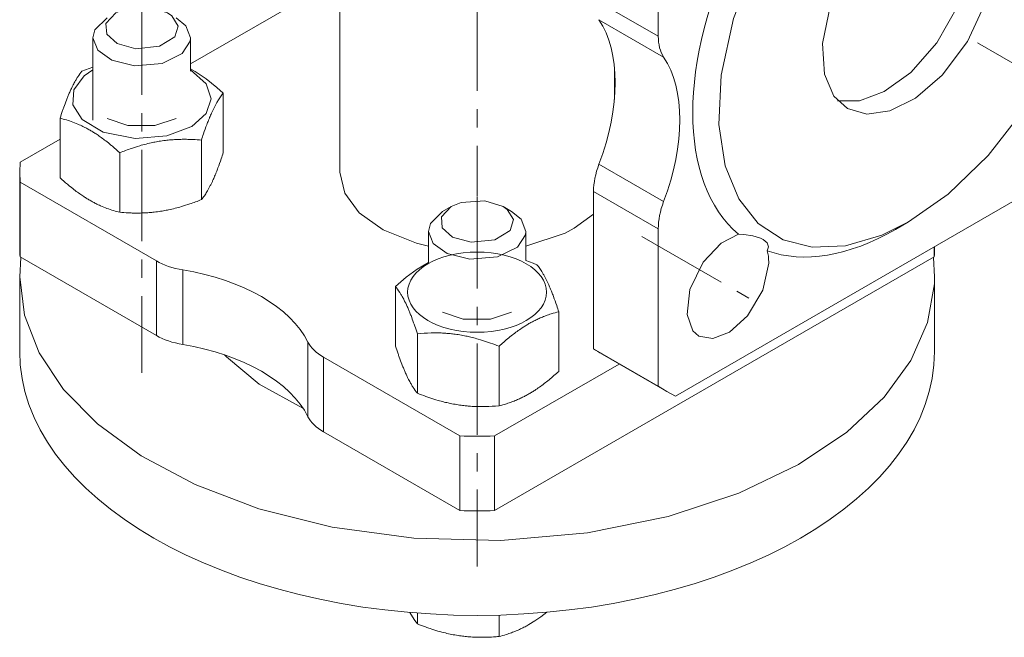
# Model space of a CAD drawing. Header units: millimetres. Extents: x 0 to 594, y 0 to 420.
# Tile 12 of 21: x 465 to 545, y 153 to 204. Entities that reach past the tile are written whole.
import ezdxf

# ---------------------------------------------------------------- set-up
doc = ezdxf.new("R2010")
doc.units = ezdxf.units.MM
doc.linetypes.add('K5LT_AXLED', pattern=[12, 7.5, -1.5, 1.5, -1.5])
doc.linetypes.add('K5LT_THIN', pattern=[0])
doc.layers.add('Системный слой (1)', color=7, linetype='Continuous', true_color=0x6c6c6c)

# ---------------------------------------------------------------- blocks, each defined once
blk = doc.blocks.new('U135')
at = {"layer": 'Системный слой (1)', "color": 7, "linetype": 'K5LT_THIN', "lineweight": 18, "true_color": 0xffffff}
for p, q in [((464.853, 184.578), (464.752, 182.99)), ((539.752, 182.99), (539.651, 184.578)), ((464.752, 182.99), (465.151, 179.839)), ((539.738, 182.4), (539.752, 182.99)), ((539.185, 179.24), (539.738, 182.4)), ((465.151, 179.839), (466.346, 176.744)), ((537.816, 176.124), (539.185, 179.24)), ((466.346, 176.744), (468.336, 173.752)), ((535.612, 173.101), (537.816, 176.124)), ((468.336, 173.752), (471.126, 170.914)), ((532.546, 170.229), (535.612, 173.101)), ((471.126, 170.914), (474.723, 168.288)), ((528.586, 167.576), (532.546, 170.229)), ((474.723, 168.288), (479.134, 165.942)), ((523.706, 165.232), (528.586, 167.576)), ((479.134, 165.942), (484.361, 163.962)), ((517.908, 163.316), (523.706, 165.232)), ((484.361, 163.962), (490.372, 162.454)), ((511.3, 161.979), (517.908, 163.316)), ((490.372, 162.454), (497.067, 161.547)), ((497.067, 161.547), (504.191, 161.368)), ((504.191, 161.368), (511.3, 161.979))]:
    blk.add_line(p, q, dxfattribs=at)
blk = doc.blocks.new('U146')
at = {"layer": 'Системный слой (1)', "color": 7, "linetype": 'K5LT_THIN', "lineweight": 18, "true_color": 0xffffff}
for p, q in [((513.502, 232.594), (513.502, 234.08)), ((513.502, 197.534), (513.502, 200.215))]:
    blk.add_line(p, q, dxfattribs=at)
blk = doc.blocks.new('U149')
at = {"layer": 'Системный слой (1)', "color": 7, "linetype": 'K5LT_THIN', "lineweight": 18, "true_color": 0xffffff}
for p, q in [((541.649, 214.473), (541.644, 214.478)), ((542.567, 212.862), (541.649, 214.473)), ((542.91, 210.546), (542.567, 212.862)), ((542.74, 208.669), (542.91, 210.546)), ((541.735, 205.36), (542.74, 208.669)), ((539.94, 202.179), (541.735, 205.36)), ((537.796, 199.748), (539.94, 202.179)), ((535.625, 198.179), (537.796, 199.748)), ((533.592, 197.425), (535.625, 198.179)), ((531.802, 197.43), (533.592, 197.425))]:
    blk.add_line(p, q, dxfattribs=at)
blk = doc.blocks.new('U150')
at = {"layer": 'Системный слой (1)', "color": 7, "linetype": 'K5LT_THIN', "lineweight": 18, "true_color": 0xffffff}
for p, q in [((491.002, 191.563), (491.399, 189.851)), ((491.399, 189.851), (492.582, 188.243)), ((492.582, 188.243), (494.546, 186.831)), ((510.207, 186.97), (511.798, 188.126)), ((494.546, 186.831), (497.286, 185.735)), ((506.252, 185.492), (509.458, 186.575)), ((509.458, 186.575), (510.207, 186.97)), ((497.286, 185.735), (498.252, 185.492))]:
    blk.add_line(p, q, dxfattribs=at)
blk = doc.blocks.new('U153')
at = {"layer": 'Системный слой (1)', "color": 7, "linetype": 'K5LT_THIN', "lineweight": 18, "true_color": 0xffffff}
for p, q in [((539.122, 214.293), (537.024, 213.244)), ((541.013, 214.565), (539.122, 214.293)), ((542.607, 214.104), (541.013, 214.565)), ((543.417, 213.452), (542.607, 214.104)), ((537.024, 213.244), (534.838, 211.357)), ((544.334, 211.842), (543.417, 213.452)), ((544.678, 209.526), (544.334, 211.842)), ((534.838, 211.357), (532.775, 208.614)), ((544.648, 208.756), (544.678, 209.526)), ((532.775, 208.614), (531.229, 205.286)), ((543.985, 205.601), (544.648, 208.756)), ((531.229, 205.286), (530.566, 202.131)), ((542.439, 202.272), (543.985, 205.601)), ((530.566, 202.131), (530.719, 199.618)), ((540.376, 199.529), (542.439, 202.272)), ((530.719, 199.618), (531.492, 197.812)), ((538.19, 197.643), (540.376, 199.529)), ((531.492, 197.812), (532.607, 196.783)), ((536.092, 196.593), (538.19, 197.643)), ((532.607, 196.783), (534.201, 196.322)), ((534.201, 196.322), (536.092, 196.593))]:
    blk.add_line(p, q, dxfattribs=at)
blk = doc.blocks.new('U155')
at = {"layer": 'Системный слой (1)', "color": 7, "linetype": 'K5LT_THIN', "lineweight": 18, "true_color": 0xffffff}
for p, q in [((523.673, 186.49), (522.244, 185.747)), ((522.244, 185.747), (520.791, 184.193)), ((520.791, 184.193), (519.698, 181.948)), ((525.673, 181.898), (526.155, 184.113)), ((526.155, 184.113), (526.155, 184.179)), ((519.698, 181.948), (519.458, 179.884)), ((524.426, 179.79), (525.673, 181.898)), ((519.458, 179.884), (519.938, 178.552)), ((522.954, 178.457), (524.426, 179.79)), ((519.938, 178.552), (520.421, 178.126)), ((521.566, 177.921), (522.954, 178.457)), ((520.421, 178.126), (521.566, 177.921))]:
    blk.add_line(p, q, dxfattribs=at)
blk = doc.blocks.new('U158')
at = {"layer": 'Системный слой (1)', "color": 7, "linetype": 'K5LT_THIN', "lineweight": 18, "true_color": 0xffffff}
for p, q in [((517.101, 174.012), (517.796, 173.58)), ((517.796, 173.58), (518.519, 173.194))]:
    blk.add_line(p, q, dxfattribs=at)
blk = doc.blocks.new('U159')
at = {"layer": 'Системный слой (1)', "color": 7, "linetype": 'K5LT_THIN', "lineweight": 18, "true_color": 0xffffff}
for p, q in [((543.503, 225.47), (540.591, 224.795)), ((546.142, 225.389), (543.503, 225.47)), ((548.453, 224.583), (546.142, 225.389)), ((540.591, 224.795), (537.607, 223.406)), ((550.379, 223.073), (548.453, 224.583)), ((537.607, 223.406), (534.348, 221.126)), ((551.859, 220.872), (550.379, 223.073)), ((534.348, 221.126), (531.058, 217.956)), ((552.818, 217.988), (551.859, 220.872)), ((531.058, 217.956), (527.916, 213.9)), ((553.163, 214.425), (552.818, 217.988)), ((552.954, 211.365), (553.163, 214.425)), ((527.916, 213.9), (525.212, 209.142)), ((551.934, 206.717), (552.954, 211.365)), ((525.212, 209.142), (523.28, 204.17)), ((550.002, 201.745), (551.934, 206.717)), ((523.28, 204.17), (522.26, 199.522)), ((547.298, 196.987), (550.002, 201.745)), ((522.26, 199.522), (522.075, 195.467)), ((544.156, 192.931), (547.298, 196.987)), ((522.075, 195.467), (522.591, 192.08)), ((540.866, 189.76), (544.156, 192.931)), ((522.591, 192.08), (523.694, 189.374)), ((537.607, 187.48), (540.866, 189.76)), ((523.694, 189.374), (525.297, 187.353)), ((525.297, 187.353), (527.329, 186.025)), ((535.421, 186.397), (537.607, 187.48)), ((527.329, 186.025), (529.731, 185.406)), ((532.446, 185.518), (535.421, 186.397)), ((529.731, 185.406), (532.446, 185.518))]:
    blk.add_line(p, q, dxfattribs=at)
blk = doc.blocks.new('U160')
at = {"layer": 'Системный слой (1)', "color": 7, "linetype": 'K5LT_THIN', "lineweight": 18, "true_color": 0xffffff}
for p, q in [((524.102, 186.458), (523.673, 186.49)), ((524.852, 186.345), (524.102, 186.458)), ((525.473, 186.159), (524.852, 186.345)), ((525.702, 186.047), (525.473, 186.159)), ((526.026, 185.77), (525.702, 186.047)), ((526.128, 185.455), (526.026, 185.77)), ((526.038, 185.125), (526.128, 185.455))]:
    blk.add_line(p, q, dxfattribs=at)
blk = doc.blocks.new('U162')
at = {"layer": 'Системный слой (1)', "color": 7, "linetype": 'K5LT_THIN', "lineweight": 18, "true_color": 0xffffff}
for p, q in [((471.923, 204.219), (470.919, 203.247)), ((478.358, 203.584), (477.58, 204.219)), ((478.752, 202.586), (478.358, 203.584)), ((470.919, 203.247), (470.752, 202.586)), ((470.752, 202.586), (471.145, 201.587)), ((478.07, 201.296), (478.724, 202.313)), ((478.724, 202.313), (478.752, 202.586)), ((471.145, 201.587), (472.295, 200.763)), ((476.428, 200.489), (478.07, 201.296)), ((472.295, 200.763), (474.155, 200.302)), ((474.155, 200.302), (476.428, 200.489))]:
    blk.add_line(p, q, dxfattribs=at)
blk = doc.blocks.new('U163')
at = {"layer": 'Системный слой (1)', "color": 7, "linetype": 'K5LT_THIN', "lineweight": 18, "true_color": 0xffffff}
for p, q in [((475.388, 205.095), (473.443, 204.961)), ((476.873, 204.627), (475.388, 205.095)), ((472.63, 204.627), (471.82, 203.77)), ((473.443, 204.961), (472.63, 204.627)), ((477.217, 204.389), (476.873, 204.627)), ((477.74, 203.556), (477.217, 204.389)), ((471.82, 203.77), (471.891, 202.88)), ((477.46, 202.657), (477.74, 203.556)), ((471.891, 202.88), (472.729, 202.123)), ((476.215, 201.89), (477.46, 202.657)), ((472.729, 202.123), (474.269, 201.693)), ((474.269, 201.693), (476.215, 201.89))]:
    blk.add_line(p, q, dxfattribs=at)
blk = doc.blocks.new('U164')
at = {"layer": 'Системный слой (1)', "color": 7, "linetype": 'K5LT_THIN', "lineweight": 18, "true_color": 0xffffff}
for p, q in [((478.752, 200.049), (479.126, 199.836)), ((479.126, 199.836), (480.032, 199.231)), ((480.032, 199.231), (480.926, 198.519)), ((480.926, 198.519), (481.444, 198.061))]:
    blk.add_line(p, q, dxfattribs=at)
blk = doc.blocks.new('U165')
at = {"layer": 'Системный слой (1)', "color": 7, "linetype": 'K5LT_THIN', "lineweight": 18, "true_color": 0xffffff}
for p, q in [((471.923, 195.972), (473.606, 195.392)), ((473.606, 195.392), (475.842, 195.383)), ((475.842, 195.383), (477.58, 195.972))]:
    blk.add_line(p, q, dxfattribs=at)
blk = doc.blocks.new('U166')
at = {"layer": 'Системный слой (1)', "color": 7, "linetype": 'K5LT_THIN', "lineweight": 18, "true_color": 0xffffff}
for p, q in [((470.45, 200.083), (470.752, 200.189)), ((469.853, 199.854), (470.151, 199.971)), ((470.151, 199.971), (470.45, 200.083))]:
    blk.add_line(p, q, dxfattribs=at)
blk = doc.blocks.new('U167')
at = {"layer": 'Системный слой (1)', "color": 7, "linetype": 'K5LT_THIN', "lineweight": 18, "true_color": 0xffffff}
for p, q in [((469.192, 198.33), (470.046, 199.462)), ((470.046, 199.462), (470.752, 199.949)), ((478.752, 199.949), (480.05, 198.818)), ((480.05, 198.818), (480.451, 197.585)), ((469.119, 197.1), (469.192, 198.33)), ((469.886, 195.891), (469.119, 197.1)), ((480.451, 197.585), (480.043, 196.382)), ((480.043, 196.382), (478.865, 195.327)), ((471.603, 194.862), (469.886, 195.891)), ((474.215, 194.329), (471.603, 194.862)), ((476.817, 194.538), (474.215, 194.329)), ((478.782, 195.278), (476.817, 194.538)), ((478.865, 195.327), (478.782, 195.278))]:
    blk.add_line(p, q, dxfattribs=at)
blk = doc.blocks.new('U168')
at = {"layer": 'Системный слой (1)', "color": 7, "linetype": 'K5LT_THIN', "lineweight": 18, "true_color": 0xffffff}
for p, q in [((499.423, 188.341), (498.419, 187.37)), ((505.858, 187.707), (505.08, 188.341)), ((498.419, 187.37), (498.252, 186.708)), ((506.252, 186.708), (505.858, 187.707)), ((498.252, 186.708), (498.645, 185.71)), ((506.224, 186.436), (506.252, 186.708)), ((498.645, 185.71), (499.795, 184.886)), ((505.57, 185.419), (506.224, 186.436)), ((499.795, 184.886), (501.655, 184.425)), ((503.928, 184.612), (505.57, 185.419)), ((501.655, 184.425), (503.928, 184.612))]:
    blk.add_line(p, q, dxfattribs=at)
blk = doc.blocks.new('U169')
at = {"layer": 'Системный слой (1)', "color": 7, "linetype": 'K5LT_THIN', "lineweight": 18, "true_color": 0xffffff}
for p, q in [((500.943, 189.084), (500.13, 188.75)), ((502.888, 189.218), (500.943, 189.084)), ((504.373, 188.75), (502.888, 189.218)), ((500.13, 188.75), (499.32, 187.893)), ((504.717, 188.512), (504.373, 188.75)), ((505.24, 187.679), (504.717, 188.512)), ((499.32, 187.893), (499.391, 187.002)), ((504.96, 186.78), (505.24, 187.679)), ((499.391, 187.002), (500.229, 186.246)), ((503.715, 186.013), (504.96, 186.78)), ((500.229, 186.246), (501.769, 185.815)), ((501.769, 185.815), (503.715, 186.013))]:
    blk.add_line(p, q, dxfattribs=at)
blk = doc.blocks.new('U170')
at = {"layer": 'Системный слой (1)', "color": 7, "linetype": 'K5LT_THIN', "lineweight": 18, "true_color": 0xffffff}
for p, q in [((496.737, 155.451), (496.944, 155.094)), ((496.944, 155.094), (497.15, 154.784)), ((497.15, 154.784), (497.353, 154.515))]:
    blk.add_line(p, q, dxfattribs=at)
blk = doc.blocks.new('U171')
at = {"layer": 'Системный слой (1)', "color": 7, "linetype": 'K5LT_THIN', "lineweight": 18, "true_color": 0xffffff}
for p, q in [((506.986, 154.76), (507.475, 155.098)), ((507.475, 155.098), (507.961, 155.468)), ((506.494, 154.457), (506.986, 154.76))]:
    blk.add_line(p, q, dxfattribs=at)
blk = doc.blocks.new('U172')
at = {"layer": 'Системный слой (1)', "color": 7, "linetype": 'K5LT_THIN', "lineweight": 18, "true_color": 0xffffff}
for p, q in [((464.778, 192.381), (464.752, 191.563)), ((464.752, 191.563), (464.778, 190.744))]:
    blk.add_line(p, q, dxfattribs=at)
blk = doc.blocks.new('U173')
at = {"layer": 'Системный слой (1)', "color": 7, "linetype": 'K5LT_THIN', "lineweight": 18, "true_color": 0xffffff}
for p, q in [((491.002, 207.521), (478.752, 200.449)), ((468.059, 194.276), (464.778, 192.381))]:
    blk.add_line(p, q, dxfattribs=at)
blk = doc.blocks.new('U174')
at = {"layer": 'Системный слой (1)', "color": 7, "linetype": 'K5LT_THIN', "lineweight": 18, "true_color": 0xffffff}
for p, q in [((499.423, 180.095), (501.106, 179.515)), ((503.342, 179.506), (505.08, 180.095)), ((501.106, 179.515), (503.342, 179.506))]:
    blk.add_line(p, q, dxfattribs=at)
blk = doc.blocks.new('U175')
at = {"layer": 'Системный слой (1)', "color": 7, "linetype": 'K5LT_THIN', "lineweight": 18, "true_color": 0xffffff}
for p, q in [((506.252, 184.312), (506.553, 184.205)), ((506.553, 184.205), (506.852, 184.094)), ((506.852, 184.094), (507.151, 183.977))]:
    blk.add_line(p, q, dxfattribs=at)
blk = doc.blocks.new('U176')
at = {"layer": 'Системный слой (1)', "color": 7, "linetype": 'K5LT_THIN', "lineweight": 18, "true_color": 0xffffff}
for p, q in [((497.343, 183.617), (498.252, 184.171)), ((496.443, 182.945), (497.343, 183.617)), ((495.559, 182.184), (496.443, 182.945))]:
    blk.add_line(p, q, dxfattribs=at)
blk = doc.blocks.new('U177')
at = {"layer": 'Системный слой (1)', "color": 7, "linetype": 'K5LT_THIN', "lineweight": 18, "true_color": 0xffffff}
for p, q in [((481.694, 176.416), (481.532, 176.587)), ((484.371, 174.186), (481.694, 176.416)), ((487.969, 172.215), (484.371, 174.186))]:
    blk.add_line(p, q, dxfattribs=at)

msp = doc.modelspace()

# ---------------------------------------------------------------- linework, layer by layer
at = {"layer": 'Системный слой (1)', "color": 30, "linetype": 'K5LT_AXLED', "lineweight": 18, "true_color": 0xff8000}
for p, q in [((502.2516, 241.7362), (502.2516, 189.5629)), ((474.7516, 205.4021), (474.7516, 175.1109)), ((543.2609, 202.179), (552.0283, 197.1172)), ((502.2516, 189.525), (502.2516, 159.2338)), ((515.7609, 186.3019), (524.5283, 181.24))]:
    msp.add_line(p, q, dxfattribs=at)
at = {"layer": 'Системный слой (1)', "color": 7, "linetype": 'K5LT_THIN', "lineweight": 18, "true_color": 0xffffff}
for p, q in [((517.1008, 215.6456), (517.1008, 202.7346)), ((491.0016, 191.5629), (491.0016, 209.1508)), ((517.1008, 202.7346), (511.7975, 205.7964)), ((517.5428, 201.0133), (512.2395, 204.0752)), ((470.7516, 195.83), (470.7516, 202.5856)), ((478.7516, 199.8618), (478.7516, 202.5856)), ((481.4437, 193.1772), (481.4437, 198.0613)), ((468.0595, 191.1066), (468.0595, 195.9907)), ((479.6506, 189.3135), (479.6506, 194.1976)), ((518.5185, 173.1937), (554.574, 194.0104)), ((472.9585, 188.2782), (472.9585, 193.1623)), ((517.5428, 189.1548), (512.2395, 192.2166)), ((464.7516, 185.4392), (464.7516, 191.5629)), ((464.7784, 190.7444), (475.9596, 184.2889)), ((464.7784, 184.6207), (464.7784, 190.7444)), ((517.1008, 186.9232), (511.7975, 189.9851)), ((511.7975, 189.9851), (511.7975, 177.0741)), ((500.1303, 188.7497), (499.4232, 188.3415)), ((504.3729, 188.7497), (505.08, 188.3415)), ((537.6069, 187.4804), (536.5463, 186.8681)), ((498.2516, 184.1714), (498.2516, 186.7085)), ((506.2516, 184.3121), (506.2516, 186.7085)), ((517.1008, 186.9232), (517.1008, 174.0122)), ((539.7248, 184.6207), (539.7248, 185.4372)), ((539.7516, 185.4392), (539.7516, 185.4527)), ((464.7784, 184.6207), (475.9596, 178.1652)), ((475.9596, 178.1652), (475.9596, 184.2889)), ((503.6693, 163.804), (539.7248, 184.6207)), ((478.1132, 177.4321), (478.1132, 183.5559)), ((464.7516, 176.866), (464.7516, 182.9897)), ((539.7516, 176.866), (539.7516, 182.9897)), ((495.5595, 177.3), (495.5595, 182.1841)), ((508.9437, 175.2295), (508.9437, 180.1136)), ((488.383, 171.5029), (488.383, 177.6266)), ((497.3526, 173.4363), (497.3526, 178.3204)), ((504.0448, 172.4011), (504.0448, 177.2852)), ((517.1008, 174.0122), (511.7975, 177.0741)), ((489.6527, 176.3832), (500.8339, 169.9277)), ((489.6527, 170.2595), (489.6527, 176.3832)), ((517.7963, 173.5798), (512.493, 176.6416)), ((503.6693, 169.9277), (513.8955, 175.8319)), ((489.6527, 170.2595), (500.8339, 163.804)), ((500.8339, 163.804), (500.8339, 169.9277)), ((503.6693, 163.804), (503.6693, 169.9277)), ((497.3526, 155.4009), (497.3526, 154.5155)), ((504.0448, 155.2401), (504.0448, 153.4802))]:
    msp.add_line(p, q, dxfattribs=at)
for centre, major_axis, start_param, end_param in [((536.5463, 206.0557), (-11.75, -20.3516), 4.8132024, 6.1823719), ((502.9587, 192.7877), (7.5, 12.9904), 4.9924266, 6.0031477), ((520.6364, 204.7758), (-2.5, -4.3301), 5.4977871, 6.0031477), ((508.262, 189.7258), (7.5, 12.9904), 4.9924266, 6.0031477), ((515.3331, 192.0263), (-2.5, -4.3301), 4.9924266, 5.4977871), ((520.6364, 188.9644), (-2.5, -4.3301), 4.9924266, 5.4977871), ((536.5463, 206.0557), (11.75, 20.3516), 3.2424061, 3.9269908), ((502.2516, 185.4392), (-37.5, 0), 0, 0.0378138), ((522.7963, 182.24), (2.375, 4.1136), 5.4977871, 5.7619905), ((502.2516, 185.4392), (37.5, 0), 6.2453715, 6.2831853), ((479.4952, 186.3302), (-5, 0), 0.7853982, 1.2907587), ((473.9673, 175.233), (15, 0), 0.2800377, 1.2907587), ((479.4952, 180.2064), (5, 0), 3.9269908, 4.4323513), ((493.1882, 178.4245), (-5, 0), 0.2800377, 0.7853982), ((502.2516, 176.866), (37.5, 0), 3.1415927, 6.2831853), ((473.9673, 169.1093), (15, 0), 0.2800377, 1.2907587), ((531.243, 209.1176), (-18.75, -32.476), 6.2453715, 6.2831853), ((493.1882, 172.3007), (-5, 0), 0.2800377, 0.7853982), ((502.2516, 191.5629), (37.5, 0), 4.6745752, 4.7502028), ((502.2516, 185.4392), (37.5, 0), 4.6745752, 4.7502028)]:
    msp.add_ellipse(centre, major_axis=major_axis, ratio=0.5773503, start_param=start_param, end_param=end_param, dxfattribs=at)
msp.add_ellipse((502.2516, 181.7278), major_axis=(5.7, 0), ratio=0.5773503, dxfattribs=at)
for points, knots in [([(468.0595, 195.9907), (468.1291, 196.2043), (468.2312, 196.509), (468.4049, 197.0038), (468.5497, 197.3948), (468.7002, 197.7735), (468.8255, 198.072), (468.9514, 198.3535), (469.0559, 198.5711), (469.1462, 198.7498), (469.2422, 198.9319), (469.3678, 199.1531), (469.5779, 199.4921), (469.7387, 199.7127), (469.8526, 199.8544)], [0, 0, 0, 0, 1.7929207, 2.6068945, 4.3966445, 5.4235888, 6.3505892, 7.4998304, 8.5331874, 8.9347975, 9.734458, 10.9154083, 12.0633878, 15, 15, 15, 15]), ([(481.4437, 198.0613), (481.3648, 197.9631), (481.2493, 197.8091), (481.0971, 197.5817), (480.9801, 197.3945), (480.8807, 197.223), (480.7799, 197.0382), (480.6873, 196.8598), (480.5781, 196.6354), (480.4573, 196.3717), (480.3414, 196.1017), (480.2134, 195.7858), (480.0445, 195.347), (479.8514, 194.8038), (479.7069, 194.3701), (479.6506, 194.1976)], [0, 0, 0, 0, 2.1674021, 3.1432642, 4.1006214, 5.2997801, 5.7851614, 6.7739619, 7.7468933, 8.6631934, 9.9581603, 10.8065916, 12.0551669, 14.4532525, 16, 16, 16, 16]), ([(472.9585, 193.1623), (472.7562, 193.3465), (472.4773, 193.5919), (472.0621, 193.936), (471.7289, 194.1986), (471.3619, 194.468), (471.035, 194.6911), (470.7332, 194.8829), (470.4483, 195.0509), (470.2138, 195.1788), (469.9455, 195.3165), (469.5927, 195.4832), (468.9294, 195.7511), (468.4052, 195.9064), (468.0595, 195.9907)], [0, 0, 0, 0, 1.9050228, 2.6068945, 3.8443326, 4.9685438, 5.9570695, 6.8132993, 7.7014294, 8.5331874, 8.9347975, 10.1327761, 11.7385471, 15, 15, 15, 15]), ([(479.6506, 194.1976), (479.4222, 194.218), (479.085, 194.2418), (478.5975, 194.2606), (478.2613, 194.2648), (477.8655, 194.26), (477.5495, 194.2473), (477.173, 194.2216), (476.7916, 194.186), (476.322, 194.1236), (475.9318, 194.0555), (475.5351, 193.9756), (475.1188, 193.8792), (474.5388, 193.7205), (473.8163, 193.4905), (473.2751, 193.2886), (472.9585, 193.1623)], [0, 0, 0, 0, 1.7848048, 2.6182702, 3.7531846, 4.3569103, 5.6310164, 6.146734, 7.1973345, 8.4998078, 9.6709457, 10.1261038, 11.4820035, 12.8086149, 14.5218718, 17, 17, 17, 17]), ([(479.6506, 189.3135), (479.7295, 189.4117), (479.845, 189.5656), (479.9972, 189.793), (480.1143, 189.9803), (480.2136, 190.1517), (480.3144, 190.3365), (480.4071, 190.515), (480.5162, 190.7394), (480.637, 191.003), (480.7529, 191.273), (480.8809, 191.5889), (481.0498, 192.0278), (481.243, 192.5709), (481.3875, 193.0047), (481.4437, 193.1772)], [0, 0, 0, 0, 2.1674021, 3.1432642, 4.1006214, 5.2997801, 5.7851614, 6.7739619, 7.7468933, 8.6631934, 9.9581603, 10.8065916, 12.0551669, 14.4532525, 16, 16, 16, 16]), ([(468.0595, 191.1066), (468.2617, 190.9224), (468.5406, 190.677), (468.9558, 190.3329), (469.289, 190.0703), (469.656, 189.8009), (469.9829, 189.5778), (470.2848, 189.386), (470.5696, 189.218), (470.8041, 189.0902), (471.0724, 188.9524), (471.4252, 188.7858), (472.0885, 188.5178), (472.6127, 188.3626), (472.9585, 188.2782)], [0, 0, 0, 0, 1.9050228, 2.6068945, 3.8443326, 4.9685438, 5.9570695, 6.8132993, 7.7014294, 8.5331874, 8.9347975, 10.1327761, 11.7385471, 15, 15, 15, 15]), ([(472.9585, 188.2782), (473.1868, 188.2578), (473.524, 188.2339), (474.0115, 188.2152), (474.3477, 188.211), (474.7435, 188.2158), (475.0595, 188.2284), (475.436, 188.2541), (475.8174, 188.2898), (476.287, 188.3521), (476.6773, 188.4202), (477.074, 188.5002), (477.4902, 188.5965), (478.0703, 188.7553), (478.7927, 188.9853), (479.3339, 189.1872), (479.6506, 189.3135)], [0, 0, 0, 0, 1.7848048, 2.6182702, 3.7531846, 4.3569103, 5.6310164, 6.146734, 7.1973345, 8.4998078, 9.6709457, 10.1261038, 11.4820035, 12.8086149, 14.5218718, 17, 17, 17, 17]), ([(507.1506, 183.9773), (507.2295, 183.8791), (507.345, 183.7251), (507.4972, 183.4977), (507.6143, 183.3105), (507.7136, 183.139), (507.8144, 182.9542), (507.9071, 182.7758), (508.0162, 182.5514), (508.137, 182.2877), (508.2529, 182.0177), (508.3809, 181.7018), (508.5498, 181.263), (508.743, 180.7199), (508.8875, 180.2861), (508.9437, 180.1136)], [0, 0, 0, 0, 2.1674021, 3.1432642, 4.1006214, 5.2997801, 5.7851614, 6.7739619, 7.7468933, 8.6631934, 9.9581603, 10.8065916, 12.0551669, 14.4532525, 16, 16, 16, 16]), ([(497.3526, 178.3204), (497.283, 178.534), (497.1809, 178.8388), (497.0072, 179.3335), (496.8623, 179.7245), (496.7118, 180.1032), (496.5866, 180.4017), (496.4607, 180.6832), (496.3562, 180.9008), (496.2659, 181.0795), (496.1699, 181.2616), (496.0443, 181.4828), (495.8342, 181.8218), (495.6734, 182.0424), (495.5595, 182.1841)], [0, 0, 0, 0, 1.7929207, 2.6068945, 4.3966445, 5.4235888, 6.3505892, 7.4998304, 8.5331874, 8.9347975, 9.734458, 10.9154083, 12.0633878, 15, 15, 15, 15]), ([(508.9437, 180.1136), (508.7415, 180.0642), (508.4626, 179.9876), (508.0474, 179.8522), (507.7142, 179.7302), (507.3472, 179.5758), (507.0203, 179.4214), (506.7184, 179.2646), (506.4336, 179.1038), (506.1991, 178.9608), (505.9308, 178.7887), (505.6261, 178.5808), (505.0968, 178.1892), (504.5696, 177.7553), (504.1752, 177.404), (504.0448, 177.2852)], [0, 0, 0, 0, 2.0320243, 2.7806875, 4.1006214, 5.2997801, 6.3542075, 7.2675193, 8.2148581, 9.1020666, 9.5304507, 10.8082945, 12.0551669, 14.6875157, 16, 16, 16, 16]), ([(504.0448, 177.2852), (503.8164, 177.3762), (503.4792, 177.5044), (502.9133, 177.7012), (502.4096, 177.8595), (501.9437, 177.985), (501.5672, 178.0758), (501.1858, 178.1581), (500.7162, 178.2411), (500.3259, 178.2937), (499.9891, 178.3301), (499.6306, 178.3607), (499.1054, 178.3866), (498.3221, 178.3891), (497.7233, 178.3535), (497.3526, 178.3204)], [0, 0, 0, 0, 1.6798163, 2.4642543, 4.1006214, 5.2997801, 5.7851614, 6.7739619, 7.9998191, 9.1020666, 9.5304507, 10.3834218, 11.6431022, 13.2698425, 16, 16, 16, 16]), ([(495.5595, 177.3), (495.6291, 177.0865), (495.7312, 176.7817), (495.9049, 176.287), (496.0497, 175.896), (496.2002, 175.5173), (496.3255, 175.2188), (496.4514, 174.9373), (496.5559, 174.7197), (496.6462, 174.541), (496.7422, 174.3589), (496.8678, 174.1376), (497.0779, 173.7987), (497.2387, 173.5781), (497.3526, 173.4363)], [0, 0, 0, 0, 1.7929207, 2.6068945, 4.3966445, 5.4235888, 6.3505892, 7.4998304, 8.5331874, 8.9347975, 9.734458, 10.9154083, 12.0633878, 15, 15, 15, 15]), ([(504.0448, 172.4011), (504.247, 172.4504), (504.5259, 172.527), (504.9411, 172.6624), (505.2743, 172.7845), (505.6413, 172.9388), (505.9682, 173.0933), (506.27, 173.25), (506.5549, 173.4109), (506.7894, 173.5538), (507.0577, 173.7259), (507.3624, 173.9338), (507.8917, 174.3255), (508.4189, 174.7593), (508.8133, 175.1107), (508.9437, 175.2295)], [0, 0, 0, 0, 2.0320243, 2.7806875, 4.1006214, 5.2997801, 6.3542075, 7.2675193, 8.2148581, 9.1020666, 9.5304507, 10.8082945, 12.0551669, 14.6875157, 16, 16, 16, 16]), ([(497.3526, 173.4363), (497.581, 173.3453), (497.9182, 173.2171), (498.4841, 173.0202), (498.9878, 172.862), (499.4537, 172.7365), (499.8302, 172.6457), (500.2116, 172.5634), (500.6812, 172.4804), (501.0714, 172.4277), (501.4083, 172.3914), (501.7667, 172.3608), (502.292, 172.3349), (503.0753, 172.3324), (503.6741, 172.3679), (504.0448, 172.4011)], [0, 0, 0, 0, 1.6798163, 2.4642543, 4.1006214, 5.2997801, 5.7851614, 6.7739619, 7.9998191, 9.1020666, 9.5304507, 10.3834218, 11.6431022, 13.2698425, 16, 16, 16, 16]), ([(497.3526, 154.5155), (497.5754, 154.4266), (497.9196, 154.2957), (498.4834, 154.0996), (499.0246, 153.9299), (499.6189, 153.7717), (500.1716, 153.6497), (500.5216, 153.5877), (500.6987, 153.5603)], [0, 0, 0, 0, 1.8433045, 2.8308526, 4.5954104, 6.218276, 7.593529, 9, 9, 9, 9]), ([(504.0448, 153.4802), (504.2419, 153.5283), (504.5821, 153.6215), (505.0489, 153.7784), (505.4382, 153.9302), (505.8093, 154.0945), (506.1607, 154.2699), (506.3903, 154.3969), (506.4942, 154.4569)], [0, 0, 0, 0, 2.2274492, 3.8178695, 5.1763485, 6.5076641, 7.872605, 9, 9, 9, 9]), ([(500.6987, 153.5603), (500.8535, 153.5363), (501.1566, 153.4954), (501.6408, 153.4484), (502.1699, 153.4182), (502.6099, 153.4125), (503.0879, 153.4194), (503.5215, 153.4381), (503.8914, 153.4665), (504.0448, 153.4802)], [0, 0, 0, 0, 1.3652096, 2.675526, 4.2856996, 6.0688171, 6.6138576, 8.5898519, 10, 10, 10, 10])]:
    msp.add_open_spline(points, degree=3, knots=knots, dxfattribs=at)

# ---------------------------------------------------------------- block references
at = {"layer": 'Системный слой (1)'}
for name in ['U146', 'U159', 'U153', 'U149', 'U173', 'U163', 'U162', 'U166', 'U167', 'U164', 'U165', 'U172', 'U150', 'U169', 'U168', 'U155', 'U160', 'U135', 'U176', 'U175', 'U174', 'U177', 'U158', 'U170', 'U171']:
    msp.add_blockref(name, (0, 0), dxfattribs=at)

doc.saveas('drawing.dxf')
